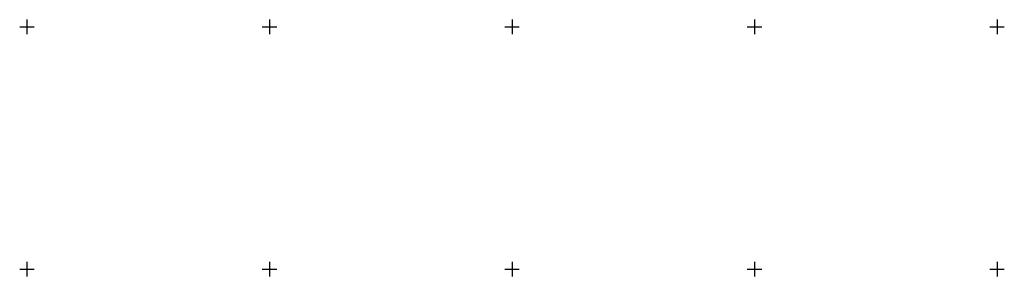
# Model space of a CAD drawing. Header units: metres. Extents: x 703769 to 722343, y 4313031 to 4317457.
# Tile 190 of 256: x 707977 to 708180, y 4313977 to 4314030. Entities that reach past the tile are written whole.
import ezdxf

# ---------------------------------------------------------------- set-up
doc = ezdxf.new("R2010")
doc.units = ezdxf.units.M
doc.header["$LTSCALE"] = 0.5
doc.layers.add('(001) Сетка', color=92, linetype='Continuous')

# ---------------------------------------------------------------- blocks, each defined once
blk = doc.blocks.new('Setka')
at = {"layer": '(001) Сетка'}
for p, q in [((-1.5, 0), (1.5, 0)), ((0, 1.5), (0, -1.5))]:
    blk.add_line(p, q, dxfattribs=at)

msp = doc.modelspace()

# ---------------------------------------------------------------- block references
at = {"layer": '(001) Сетка'}
for p in [(707978.465, 4314028.456), (708028.465, 4314028.456), (708078.465, 4314028.456), (708128.465, 4314028.456), (708178.465, 4314028.456), (707978.465, 4313978.456), (708028.465, 4313978.456), (708078.465, 4313978.456), (708128.465, 4313978.456), (708178.465, 4313978.456)]:
    msp.add_blockref('Setka', p, dxfattribs=at)

doc.saveas('drawing.dxf')
